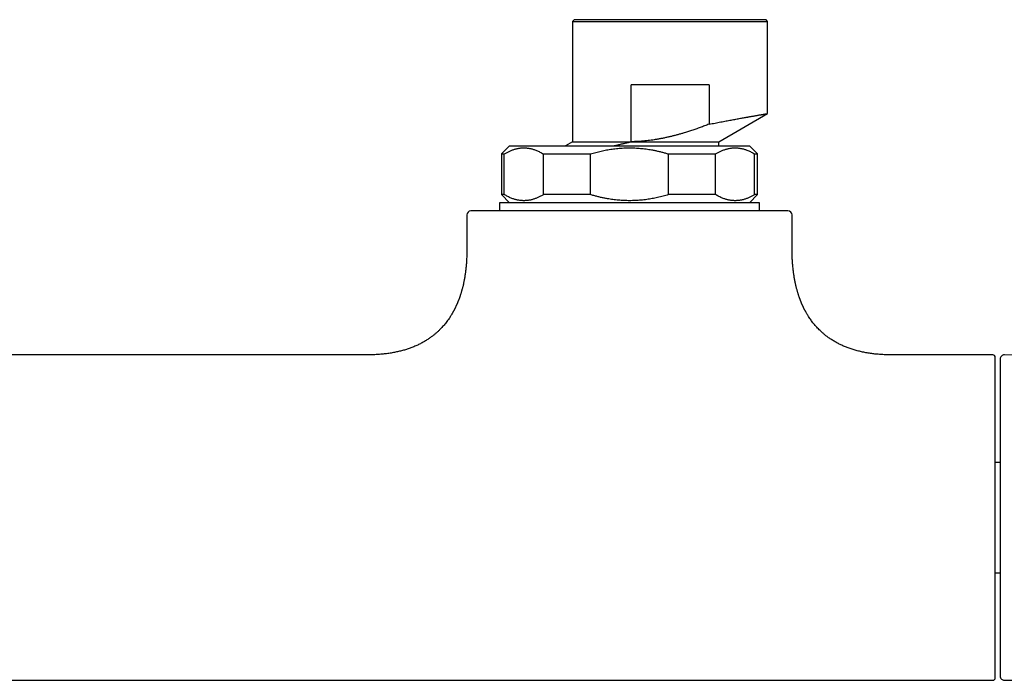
# Model space of a CAD drawing. Header units: millimetres. Extents: x 8 to 674, y 12 to 318.
# Tile 4 of 10: x 315 to 436, y 70 to 151. Entities that reach past the tile are written whole.
import ezdxf

# ---------------------------------------------------------------- set-up
doc = ezdxf.new("R2010")
doc.units = ezdxf.units.MM

msp = doc.modelspace()

# ---------------------------------------------------------------- linework, layer by layer
at = {"color": 7, "linetype": 'Continuous', "lineweight": 30}
for p, q in [((382.7, 151.25), (382.5, 151.05)), ((382.5, 151.05), (382.5, 136.25)), ((382.5, 151.05), (406.5, 151.05)), ((406.3, 151.25), (382.7, 151.25)), ((406.5, 151.05), (406.3, 151.25)), ((406.5, 139.72), (406.5, 151.05)), ((389.7, 136.25), (389.71, 143.25)), ((399.3, 143.25), (389.71, 143.25)), ((399.3, 143.25), (399.3, 138.41)), ((400.5, 136.25), (406.5, 139.72)), ((374.75, 135.75), (373.75, 134.75)), ((382.5, 136.25), (381.64, 135.75)), ((382.5, 136.25), (389.7, 136.25)), ((400.5, 135.75), (400.5, 136.25)), ((405.25, 134.75), (404.25, 135.75)), ((373.75, 134.75), (373.75, 129.75)), ((373.75, 134.75), (374.11, 134.75)), ((374.11, 129.75), (374.11, 134.75)), ((378.91, 134.75), (384.7, 134.75)), ((378.91, 129.75), (378.91, 134.75)), ((384.7, 129.75), (384.7, 134.75)), ((394.3, 129.75), (394.3, 134.75)), ((394.3, 134.75), (400.09, 134.75)), ((400.09, 129.75), (400.09, 134.75)), ((404.89, 134.75), (405.25, 134.75)), ((404.89, 129.75), (404.89, 134.75)), ((405.25, 129.75), (405.25, 134.75)), ((373.75, 129.75), (374.75, 128.75)), ((374.11, 129.75), (373.75, 129.75)), ((384.7, 129.75), (378.91, 129.75)), ((400.09, 129.75), (394.3, 129.75)), ((404.25, 128.75), (405.25, 129.75)), ((405.25, 129.75), (404.89, 129.75)), ((373.5, 128.75), (373.5, 127.75)), ((389.5, 128.75), (373.5, 128.75)), ((405.5, 128.75), (389.5, 128.75)), ((405.5, 127.75), (405.5, 128.75)), ((369.5, 127.25), (369.5, 123.05)), ((409.5, 123.05), (409.5, 127.25)), ((357.25, 110.05), (271.75, 110.05)), ((434.2, 110.05), (421.75, 110.05)), ((463.43, 109.81), (435.61, 110.05)), ((435.1, 96.84), (434.5, 96.84)), ((434.5, 83.27), (435.1, 83.27)), ((435.61, 70.06), (463.43, 70.3)), ((194.8, 70.05), (434.2, 70.05))]:
    msp.add_line(p, q, dxfattribs=at)
for centre, radius, start, end in [((370, 127.25), 0.5, 90, 180), ((409, 127.25), 0.5, 0, 90), ((434.2, 109.75), 0.3, 0, 90), ((435.6, 109.55), 0.5, 89.5, 180), ((434.2, 70.35), 0.3, 270, 360), ((435.6, 70.56), 0.5, 180, 270.5)]:
    msp.add_arc(centre, radius, start, end, dxfattribs=at)
for points, knots in [([(399.3, 138.41), (399.42, 138.43), (399.67, 138.48), (400.03, 138.55), (400.38, 138.62), (400.72, 138.68), (401.06, 138.74), (401.38, 138.81), (401.69, 138.86), (402, 138.92), (402.3, 138.97), (402.59, 139.03), (402.87, 139.08), (403.14, 139.13), (403.4, 139.18), (403.62, 139.21), (403.79, 139.24), (403.92, 139.27), (404.05, 139.29), (404.18, 139.31), (404.3, 139.34), (404.42, 139.36), (404.57, 139.38), (404.75, 139.41), (404.95, 139.45), (405.13, 139.48), (405.31, 139.51), (405.47, 139.54), (405.62, 139.57), (405.76, 139.59), (405.89, 139.61), (406, 139.63), (406.11, 139.65), (406.2, 139.67), (406.28, 139.68), (406.35, 139.69), (406.4, 139.7), (406.45, 139.71), (406.48, 139.71), (406.5, 139.72), (406.5, 139.72), (406.5, 139.72), (406.5, 139.72)], [0, 0, 0, 0, 0.02933, 0.058509, 0.087538, 0.116418, 0.145148, 0.173221, 0.201151, 0.228939, 0.256585, 0.284588, 0.312446, 0.340159, 0.367727, 0.395151, 0.41048, 0.425763, 0.441002, 0.456196, 0.471346, 0.48645, 0.501511, 0.529699, 0.557832, 0.585911, 0.613937, 0.641911, 0.669334, 0.696708, 0.724034, 0.751312, 0.779038, 0.806715, 0.834346, 0.861931, 0.88947, 0.916474, 0.943435, 0.970355, 0.997235, 1, 1, 1, 1]), ([(399.3, 138.41), (399.11, 138.34), (398.75, 138.2), (398.21, 138), (397.68, 137.81), (397.15, 137.64), (396.63, 137.47), (396.16, 137.32), (395.73, 137.2), (395.34, 137.09), (394.95, 136.99), (394.56, 136.89), (394.16, 136.8), (393.76, 136.71), (393.36, 136.63), (392.96, 136.56), (392.56, 136.49), (392.17, 136.44), (391.79, 136.39), (391.39, 136.34), (390.98, 136.31), (390.56, 136.28), (390.13, 136.26), (389.84, 136.26), (389.7, 136.25)], [0, 0, 0, 0, 0.059602, 0.117955, 0.175102, 0.231097, 0.286, 0.339876, 0.381537, 0.422652, 0.463264, 0.50342, 0.544459, 0.586475, 0.627969, 0.66902, 0.709712, 0.750133, 0.789425, 0.826806, 0.870439, 0.91375, 0.956887, 1, 1, 1, 1]), ([(374.75, 135.75), (374.75, 135.75), (374.76, 135.75), (374.77, 135.75), (374.8, 135.75), (374.84, 135.75), (374.89, 135.75), (374.95, 135.75), (375.02, 135.75), (375.11, 135.75), (375.2, 135.75), (375.31, 135.75), (375.44, 135.75), (375.57, 135.75), (375.72, 135.75), (375.87, 135.75), (376.03, 135.75), (376.2, 135.75), (376.38, 135.75), (376.58, 135.75), (376.78, 135.75), (376.99, 135.75), (377.2, 135.75), (377.44, 135.75), (377.68, 135.75), (377.94, 135.75), (378.21, 135.75), (378.49, 135.75), (378.78, 135.75), (379.07, 135.75), (379.36, 135.75), (379.66, 135.75), (379.97, 135.75), (380.28, 135.75), (380.6, 135.75), (380.93, 135.75), (381.26, 135.75), (381.6, 135.75), (381.96, 135.75), (382.33, 135.75), (382.7, 135.75), (383.08, 135.75), (383.47, 135.75), (383.85, 135.75), (384.23, 135.75), (384.61, 135.75), (385, 135.75), (385.39, 135.75), (385.78, 135.75), (386.17, 135.75), (386.57, 135.75), (386.97, 135.75), (387.39, 135.75), (387.81, 135.75), (388.23, 135.75), (388.65, 135.75), (389.08, 135.75), (389.5, 135.75), (389.91, 135.75), (390.31, 135.75), (390.72, 135.75), (391.12, 135.75), (391.52, 135.75), (391.92, 135.75), (392.32, 135.75), (392.73, 135.75), (393.13, 135.75), (393.54, 135.75), (393.95, 135.75), (394.35, 135.75), (394.75, 135.75), (395.14, 135.75), (395.52, 135.75), (395.89, 135.75), (396.25, 135.75), (396.61, 135.75), (396.96, 135.75), (397.31, 135.75), (397.65, 135.75), (397.99, 135.75), (398.33, 135.75), (398.67, 135.75), (398.99, 135.75), (399.32, 135.75), (399.63, 135.75), (399.93, 135.75), (400.22, 135.75), (400.49, 135.75), (400.76, 135.75), (401.02, 135.75), (401.26, 135.75), (401.5, 135.75), (401.74, 135.75), (401.96, 135.75), (402.18, 135.75), (402.39, 135.75), (402.59, 135.75), (402.78, 135.75), (402.96, 135.75), (403.13, 135.75), (403.28, 135.75), (403.42, 135.75), (403.55, 135.75), (403.67, 135.75), (403.78, 135.75), (403.87, 135.75), (403.96, 135.75), (404.04, 135.75), (404.1, 135.75), (404.16, 135.75), (404.2, 135.75), (404.23, 135.75), (404.25, 135.75), (404.25, 135.75), (404.25, 135.75)], [0, 0, 0, 0, 0.00875, 0.0175, 0.02625, 0.035, 0.04375, 0.0525, 0.06125, 0.07, 0.079167, 0.088333, 0.0975, 0.106667, 0.115833, 0.125, 0.13375, 0.1425, 0.15125, 0.16, 0.16875, 0.1775, 0.18625, 0.195, 0.204167, 0.213333, 0.2225, 0.231667, 0.240833, 0.25, 0.25875, 0.2675, 0.27625, 0.285, 0.29375, 0.3025, 0.31125, 0.32, 0.329167, 0.338333, 0.3475, 0.356667, 0.365833, 0.375, 0.38375, 0.3925, 0.40125, 0.41, 0.41875, 0.4275, 0.43625, 0.445, 0.454167, 0.463333, 0.4725, 0.481667, 0.490833, 0.5, 0.50875, 0.5175, 0.52625, 0.535, 0.54375, 0.5525, 0.56125, 0.57, 0.579167, 0.588333, 0.5975, 0.606667, 0.615833, 0.625, 0.63375, 0.6425, 0.65125, 0.66, 0.66875, 0.6775, 0.68625, 0.695, 0.704167, 0.713333, 0.7225, 0.731667, 0.740833, 0.75, 0.75875, 0.7675, 0.77625, 0.785, 0.79375, 0.8025, 0.81125, 0.82, 0.829167, 0.838333, 0.8475, 0.856667, 0.865833, 0.875, 0.88375, 0.8925, 0.90125, 0.91, 0.91875, 0.9275, 0.93625, 0.945, 0.954167, 0.963333, 0.9725, 0.981667, 0.990833, 1, 1, 1, 1]), ([(387.55, 135.75), (387.62, 135.77), (387.76, 135.8), (387.98, 135.85), (388.2, 135.9), (388.41, 135.95), (388.63, 136), (388.85, 136.05), (389.07, 136.1), (389.28, 136.15), (389.5, 136.2), (389.64, 136.24), (389.7, 136.25)], [0, 0, 0, 0, 0.101222, 0.201691, 0.302198, 0.402876, 0.503553, 0.604383, 0.705212, 0.806213, 0.907252, 1, 1, 1, 1]), ([(389.7, 136.25), (389.84, 136.25), (390.1, 136.25), (390.5, 136.25), (390.89, 136.25), (391.29, 136.25), (391.68, 136.25), (392.06, 136.25), (392.43, 136.25), (392.79, 136.25), (393.15, 136.25), (393.5, 136.25), (393.86, 136.25), (394.21, 136.25), (394.57, 136.25), (394.92, 136.25), (395.27, 136.25), (395.6, 136.25), (395.92, 136.25), (396.23, 136.25), (396.52, 136.25), (396.81, 136.25), (397.08, 136.25), (397.36, 136.25), (397.63, 136.25), (397.89, 136.25), (398.14, 136.25), (398.38, 136.25), (398.61, 136.25), (398.83, 136.25), (399.02, 136.25), (399.21, 136.25), (399.38, 136.25), (399.54, 136.25), (399.69, 136.25), (399.83, 136.25), (399.96, 136.25), (400.08, 136.25), (400.18, 136.25), (400.27, 136.25), (400.34, 136.25), (400.4, 136.25), (400.45, 136.25), (400.48, 136.25), (400.5, 136.25), (400.51, 136.25), (400.5, 136.25), (400.5, 136.25)], [0, 0, 0, 0, 0.023333, 0.046666, 0.069998, 0.093331, 0.116664, 0.139997, 0.161996, 0.183996, 0.205995, 0.227995, 0.249994, 0.273327, 0.29666, 0.319993, 0.343325, 0.366658, 0.389991, 0.41199, 0.43399, 0.455989, 0.477989, 0.499988, 0.523321, 0.546654, 0.569986, 0.593319, 0.616652, 0.639985, 0.661984, 0.683984, 0.705983, 0.727983, 0.749982, 0.773315, 0.796647, 0.81998, 0.843313, 0.866645, 0.889978, 0.911978, 0.933977, 0.955977, 0.977976, 0.999976, 1, 1, 1, 1]), ([(374.11, 134.75), (374.17, 134.79), (374.28, 134.85), (374.44, 134.94), (374.61, 135.03), (374.78, 135.11), (374.94, 135.18), (375.11, 135.24), (375.27, 135.3), (375.45, 135.35), (375.62, 135.4), (375.8, 135.44), (375.98, 135.47), (376.16, 135.49), (376.33, 135.5), (376.51, 135.5), (376.68, 135.5), (376.85, 135.49), (377.02, 135.47), (377.19, 135.44), (377.36, 135.41), (377.53, 135.37), (377.7, 135.32), (377.88, 135.26), (378.08, 135.18), (378.28, 135.09), (378.49, 134.99), (378.7, 134.88), (378.84, 134.79), (378.91, 134.75)], [0, 0, 0, 0, 0.035797, 0.07127, 0.106453, 0.141386, 0.176106, 0.210655, 0.245074, 0.28033, 0.317202, 0.353888, 0.390445, 0.426935, 0.463418, 0.499955, 0.534826, 0.569645, 0.604464, 0.639336, 0.674313, 0.709447, 0.744789, 0.779354, 0.822783, 0.866483, 0.910535, 0.955016, 1, 1, 1, 1]), ([(384.7, 134.75), (384.81, 134.79), (385.03, 134.85), (385.37, 134.94), (385.7, 135.03), (386.03, 135.11), (386.36, 135.18), (386.69, 135.24), (387.03, 135.3), (387.37, 135.35), (387.72, 135.4), (388.08, 135.44), (388.43, 135.47), (388.79, 135.49), (389.15, 135.5), (389.5, 135.5), (389.84, 135.5), (390.18, 135.49), (390.52, 135.47), (390.86, 135.44), (391.2, 135.41), (391.54, 135.37), (391.88, 135.32), (392.24, 135.26), (392.63, 135.18), (393.05, 135.09), (393.47, 134.99), (393.89, 134.88), (394.16, 134.79), (394.3, 134.75)], [0, 0, 0, 0, 0.035801, 0.071279, 0.10647, 0.141412, 0.176145, 0.210708, 0.245143, 0.280404, 0.317276, 0.35396, 0.390514, 0.426998, 0.463473, 0.500001, 0.534875, 0.569701, 0.604532, 0.63942, 0.674419, 0.709579, 0.744951, 0.77951, 0.822918, 0.866593, 0.910615, 0.955059, 1, 1, 1, 1]), ([(400.09, 134.75), (400.15, 134.79), (400.26, 134.85), (400.43, 134.94), (400.59, 135.03), (400.76, 135.11), (400.92, 135.18), (401.09, 135.24), (401.26, 135.3), (401.43, 135.35), (401.6, 135.4), (401.78, 135.44), (401.96, 135.47), (402.14, 135.49), (402.31, 135.5), (402.49, 135.5), (402.66, 135.5), (402.83, 135.49), (403, 135.47), (403.17, 135.44), (403.34, 135.41), (403.51, 135.37), (403.68, 135.32), (403.86, 135.26), (404.06, 135.18), (404.27, 135.09), (404.47, 134.99), (404.68, 134.88), (404.82, 134.79), (404.89, 134.75)], [0, 0, 0, 0, 0.035797, 0.07127, 0.106453, 0.141386, 0.176106, 0.210655, 0.245074, 0.28033, 0.317202, 0.353888, 0.390445, 0.426935, 0.463418, 0.499955, 0.534826, 0.569645, 0.604464, 0.639336, 0.674313, 0.709447, 0.744789, 0.779354, 0.822783, 0.866483, 0.910535, 0.955016, 1, 1, 1, 1]), ([(378.91, 129.75), (378.86, 129.72), (378.75, 129.65), (378.58, 129.56), (378.41, 129.48), (378.25, 129.4), (378.08, 129.33), (377.92, 129.26), (377.75, 129.2), (377.58, 129.15), (377.4, 129.11), (377.22, 129.07), (377.05, 129.04), (376.87, 129.02), (376.69, 129.01), (376.51, 129), (376.34, 129.01), (376.17, 129.02), (376, 129.04), (375.83, 129.06), (375.66, 129.1), (375.49, 129.14), (375.32, 129.19), (375.14, 129.25), (374.95, 129.32), (374.74, 129.41), (374.53, 129.52), (374.32, 129.63), (374.18, 129.71), (374.11, 129.75)], [0, 0, 0, 0, 0.035797, 0.07127, 0.106453, 0.141386, 0.176106, 0.210655, 0.245074, 0.28033, 0.317202, 0.353888, 0.390445, 0.426935, 0.463418, 0.499955, 0.534826, 0.569645, 0.604464, 0.639336, 0.674313, 0.709447, 0.744789, 0.779354, 0.822783, 0.866483, 0.910535, 0.955016, 1, 1, 1, 1]), ([(394.3, 129.75), (394.19, 129.72), (393.97, 129.65), (393.64, 129.56), (393.3, 129.48), (392.97, 129.4), (392.64, 129.33), (392.31, 129.26), (391.98, 129.2), (391.63, 129.15), (391.28, 129.11), (390.93, 129.07), (390.57, 129.04), (390.21, 129.02), (389.86, 129.01), (389.51, 129), (389.16, 129.01), (388.82, 129.02), (388.48, 129.04), (388.14, 129.06), (387.8, 129.1), (387.46, 129.14), (387.13, 129.19), (386.76, 129.25), (386.37, 129.32), (385.96, 129.41), (385.54, 129.52), (385.12, 129.63), (384.84, 129.71), (384.7, 129.75)], [0, 0, 0, 0, 0.035789, 0.071255, 0.106435, 0.141367, 0.176089, 0.210643, 0.245068, 0.280336, 0.31722, 0.353915, 0.39048, 0.426975, 0.463461, 0.499999, 0.534864, 0.569679, 0.6045, 0.639378, 0.674365, 0.709515, 0.744876, 0.779442, 0.822863, 0.866551, 0.910586, 0.955044, 1, 1, 1, 1]), ([(404.89, 129.75), (404.84, 129.72), (404.73, 129.65), (404.56, 129.56), (404.39, 129.48), (404.23, 129.4), (404.06, 129.33), (403.9, 129.26), (403.73, 129.2), (403.56, 129.15), (403.38, 129.11), (403.2, 129.07), (403.03, 129.04), (402.85, 129.02), (402.67, 129.01), (402.5, 129), (402.32, 129.01), (402.15, 129.02), (401.98, 129.04), (401.81, 129.06), (401.64, 129.1), (401.47, 129.14), (401.3, 129.19), (401.12, 129.25), (400.93, 129.32), (400.72, 129.41), (400.51, 129.52), (400.3, 129.63), (400.16, 129.71), (400.09, 129.75)], [0, 0, 0, 0, 0.035797, 0.07127, 0.106453, 0.141386, 0.176106, 0.210655, 0.245074, 0.28033, 0.317202, 0.353888, 0.390445, 0.426935, 0.463418, 0.499955, 0.534826, 0.569645, 0.604464, 0.639336, 0.674313, 0.709447, 0.744789, 0.779354, 0.822783, 0.866483, 0.910535, 0.955016, 1, 1, 1, 1]), ([(409, 127.75), (409, 127.75), (409, 127.75), (408.98, 127.75), (408.96, 127.75), (408.92, 127.75), (408.88, 127.75), (408.84, 127.75), (408.8, 127.75), (408.75, 127.75), (408.71, 127.75), (408.65, 127.75), (408.58, 127.75), (408.49, 127.75), (408.37, 127.75), (408.25, 127.75), (408.11, 127.75), (407.96, 127.75), (407.8, 127.75), (407.67, 127.75), (407.56, 127.75), (407.48, 127.75), (407.4, 127.75), (407.31, 127.75), (407.23, 127.75), (407.13, 127.75), (407, 127.75), (406.86, 127.75), (406.69, 127.75), (406.5, 127.75), (406.28, 127.75), (406.06, 127.75), (405.84, 127.75), (405.62, 127.75), (405.4, 127.75), (405.18, 127.75), (404.95, 127.75), (404.72, 127.75), (404.47, 127.75), (404.2, 127.75), (403.9, 127.75), (403.6, 127.75), (403.29, 127.75), (402.97, 127.75), (402.64, 127.75), (402.3, 127.75), (401.96, 127.75), (401.61, 127.75), (401.26, 127.75), (400.9, 127.75), (400.54, 127.75), (400.21, 127.75), (399.91, 127.75), (399.64, 127.75), (399.37, 127.75), (399.1, 127.75), (398.82, 127.75), (398.54, 127.75), (398.23, 127.75), (397.87, 127.75), (397.48, 127.75), (397.08, 127.75), (396.75, 127.75), (396.47, 127.75), (396.27, 127.75), (396.06, 127.75), (395.85, 127.75), (395.64, 127.75), (395.39, 127.75), (395.1, 127.75), (394.76, 127.75), (394.44, 127.75), (394.13, 127.75), (393.82, 127.75), (393.52, 127.75), (393.22, 127.75), (392.92, 127.75), (392.58, 127.75), (392.18, 127.75), (391.74, 127.75), (391.29, 127.75), (390.85, 127.75), (390.4, 127.75), (389.95, 127.75), (389.5, 127.75), (389.05, 127.75), (388.61, 127.75), (388.16, 127.75), (387.71, 127.75), (387.32, 127.75), (386.98, 127.75), (386.69, 127.75), (386.4, 127.75), (386.11, 127.75), (385.81, 127.75), (385.45, 127.75), (385.04, 127.75), (384.58, 127.75), (384.12, 127.75), (383.67, 127.75), (383.22, 127.75), (382.77, 127.75), (382.41, 127.75), (382.13, 127.75), (381.94, 127.75), (381.75, 127.75), (381.56, 127.75), (381.38, 127.75), (381.15, 127.75), (380.9, 127.75), (380.61, 127.75), (380.29, 127.75), (379.94, 127.75), (379.57, 127.75), (379.2, 127.75), (378.85, 127.75), (378.52, 127.75), (378.21, 127.75), (377.91, 127.75), (377.61, 127.75), (377.31, 127.75), (377, 127.75), (376.68, 127.75), (376.35, 127.75), (376.03, 127.75), (375.71, 127.75), (375.4, 127.75), (375.09, 127.75), (374.79, 127.75), (374.5, 127.75), (374.22, 127.75), (373.94, 127.75), (373.68, 127.75), (373.43, 127.75), (373.2, 127.75), (373.01, 127.75), (372.84, 127.75), (372.68, 127.75), (372.52, 127.75), (372.37, 127.75), (372.22, 127.75), (372.06, 127.75), (371.89, 127.75), (371.71, 127.75), (371.53, 127.75), (371.4, 127.75), (371.29, 127.75), (371.21, 127.75), (371.14, 127.75), (371.06, 127.75), (370.99, 127.75), (370.91, 127.75), (370.82, 127.75), (370.72, 127.75), (370.64, 127.75), (370.56, 127.75), (370.49, 127.75), (370.42, 127.75), (370.36, 127.75), (370.3, 127.75), (370.25, 127.75), (370.19, 127.75), (370.13, 127.75), (370.08, 127.75), (370.05, 127.75), (370.02, 127.75), (370.01, 127.75), (370, 127.75), (370, 127.75)], [0, 0, 0, 0, 0.007321, 0.014629, 0.02193, 0.029227, 0.036523, 0.041303, 0.046085, 0.05087, 0.055661, 0.06059, 0.065672, 0.073438, 0.081194, 0.088945, 0.096696, 0.10445, 0.112213, 0.119989, 0.123362, 0.126731, 0.130097, 0.133461, 0.136822, 0.140182, 0.145458, 0.150733, 0.156007, 0.163072, 0.170141, 0.17722, 0.18431, 0.190459, 0.196597, 0.202727, 0.208852, 0.214974, 0.221094, 0.228309, 0.235529, 0.242758, 0.25, 0.257377, 0.26474, 0.272093, 0.279439, 0.286784, 0.293998, 0.301218, 0.308448, 0.31569, 0.32085, 0.326003, 0.331151, 0.336293, 0.341433, 0.34657, 0.351707, 0.358772, 0.365841, 0.37292, 0.38001, 0.383635, 0.387256, 0.390874, 0.39449, 0.398103, 0.401714, 0.407387, 0.413058, 0.418729, 0.423795, 0.428863, 0.433936, 0.439015, 0.443967, 0.44876, 0.456085, 0.463403, 0.470716, 0.478028, 0.485344, 0.492666, 0.5, 0.507322, 0.514631, 0.521932, 0.529229, 0.536525, 0.541305, 0.546086, 0.550871, 0.555661, 0.56059, 0.565672, 0.573438, 0.581194, 0.588945, 0.596696, 0.60445, 0.612213, 0.619989, 0.623362, 0.626731, 0.630097, 0.633461, 0.636822, 0.640182, 0.645458, 0.650733, 0.656007, 0.663072, 0.670141, 0.67722, 0.68431, 0.690459, 0.696597, 0.702727, 0.708852, 0.714974, 0.721094, 0.728309, 0.735529, 0.742758, 0.75, 0.757377, 0.76474, 0.772093, 0.779439, 0.786784, 0.793998, 0.801218, 0.808448, 0.81569, 0.82085, 0.826003, 0.831151, 0.836293, 0.841433, 0.84657, 0.851707, 0.858772, 0.865841, 0.87292, 0.88001, 0.883635, 0.887256, 0.890874, 0.89449, 0.898103, 0.901714, 0.907387, 0.913058, 0.918729, 0.923795, 0.928863, 0.933936, 0.939015, 0.943967, 0.948759, 0.956084, 0.963401, 0.970714, 0.978026, 0.985342, 0.992665, 1, 1, 1, 1]), ([(369.5, 123.05), (369.5, 122.95), (369.5, 122.76), (369.5, 122.47), (369.49, 122.19), (369.48, 121.92), (369.46, 121.66), (369.45, 121.4), (369.43, 121.15), (369.4, 120.89), (369.38, 120.64), (369.35, 120.39), (369.32, 120.16), (369.29, 119.93), (369.25, 119.71), (369.22, 119.5), (369.18, 119.29), (369.14, 119.1), (369.11, 118.91), (369.07, 118.73), (369.03, 118.56), (368.99, 118.4), (368.95, 118.24), (368.9, 118.07), (368.86, 117.91), (368.81, 117.75), (368.77, 117.6), (368.72, 117.47), (368.68, 117.34), (368.64, 117.21), (368.6, 117.1), (368.56, 116.99), (368.52, 116.88), (368.48, 116.78), (368.44, 116.68), (368.41, 116.6), (368.38, 116.52), (368.35, 116.45), (368.32, 116.39), (368.3, 116.32), (368.27, 116.26), (368.24, 116.19), (368.2, 116.11), (368.16, 116.02), (368.12, 115.94), (368.08, 115.85), (368.03, 115.76), (367.99, 115.68), (367.96, 115.61), (367.93, 115.56), (367.91, 115.52), (367.89, 115.48), (367.87, 115.45), (367.85, 115.4), (367.81, 115.34), (367.77, 115.26), (367.72, 115.18), (367.67, 115.08), (367.61, 114.98), (367.54, 114.87), (367.47, 114.76), (367.39, 114.64), (367.28, 114.48), (367.14, 114.27), (366.96, 114.03), (366.78, 113.82), (366.61, 113.62), (366.44, 113.43), (366.28, 113.26), (366.14, 113.12), (366.02, 113), (365.9, 112.89), (365.77, 112.77), (365.64, 112.66), (365.5, 112.54), (365.35, 112.43), (365.2, 112.31), (365.04, 112.19), (364.87, 112.07), (364.69, 111.95), (364.5, 111.83), (364.31, 111.71), (364.11, 111.6), (363.9, 111.48), (363.68, 111.37), (363.45, 111.26), (363.22, 111.16), (362.97, 111.05), (362.73, 110.96), (362.51, 110.87), (362.29, 110.8), (362.06, 110.72), (361.83, 110.65), (361.59, 110.59), (361.35, 110.52), (361.1, 110.46), (360.85, 110.41), (360.6, 110.35), (360.33, 110.3), (360.06, 110.26), (359.77, 110.22), (359.48, 110.18), (359.2, 110.15), (358.91, 110.12), (358.63, 110.1), (358.34, 110.08), (358.04, 110.07), (357.73, 110.06), (357.47, 110.05), (357.31, 110.05), (357.25, 110.05)], [0, 0, 0, 0, 0.014529, 0.028638, 0.042334, 0.055629, 0.068531, 0.08105, 0.093194, 0.10613, 0.118633, 0.130715, 0.142385, 0.153653, 0.164528, 0.17502, 0.185137, 0.194887, 0.204278, 0.213158, 0.221706, 0.229928, 0.23783, 0.246581, 0.254919, 0.262852, 0.270387, 0.277532, 0.284175, 0.290453, 0.296371, 0.301933, 0.307828, 0.313275, 0.318281, 0.322848, 0.326983, 0.330688, 0.333966, 0.336836, 0.340472, 0.344411, 0.348653, 0.353194, 0.358032, 0.362655, 0.367279, 0.373035, 0.376105, 0.37868, 0.38075, 0.382718, 0.384829, 0.38708, 0.390903, 0.395071, 0.399582, 0.405123, 0.411102, 0.417509, 0.424069, 0.430635, 0.437209, 0.452736, 0.468321, 0.480995, 0.493724, 0.506515, 0.519378, 0.527505, 0.535666, 0.543864, 0.552114, 0.560625, 0.569474, 0.578664, 0.588202, 0.598093, 0.608345, 0.618773, 0.629564, 0.64073, 0.652279, 0.663791, 0.675682, 0.687965, 0.700655, 0.713766, 0.727313, 0.738275, 0.749526, 0.761075, 0.772931, 0.785105, 0.797607, 0.809858, 0.822427, 0.835325, 0.848563, 0.862152, 0.876103, 0.890429, 0.90514, 0.918689, 0.93257, 0.94679, 0.96136, 0.97629, 0.991589, 1, 1, 1, 1]), ([(421.75, 110.05), (421.69, 110.05), (421.53, 110.05), (421.27, 110.06), (420.97, 110.07), (420.67, 110.08), (420.38, 110.1), (420.1, 110.12), (419.83, 110.15), (419.57, 110.17), (419.3, 110.21), (419.02, 110.25), (418.73, 110.29), (418.45, 110.35), (418.18, 110.4), (417.91, 110.46), (417.65, 110.52), (417.39, 110.59), (417.13, 110.67), (416.88, 110.74), (416.64, 110.82), (416.41, 110.91), (416.18, 110.99), (415.96, 111.08), (415.73, 111.18), (415.51, 111.28), (415.3, 111.38), (415.1, 111.49), (414.89, 111.6), (414.69, 111.72), (414.48, 111.85), (414.28, 111.97), (414.09, 112.1), (413.91, 112.23), (413.75, 112.35), (413.59, 112.47), (413.45, 112.59), (413.31, 112.7), (413.19, 112.82), (413.03, 112.96), (412.85, 113.13), (412.64, 113.35), (412.44, 113.56), (412.25, 113.79), (412.07, 114), (411.91, 114.22), (411.76, 114.43), (411.61, 114.65), (411.49, 114.83), (411.4, 114.98), (411.33, 115.09), (411.27, 115.19), (411.22, 115.29), (411.17, 115.38), (411.13, 115.45), (411.1, 115.51), (411.08, 115.55), (411.06, 115.59), (411.04, 115.62), (411.02, 115.65), (411.01, 115.68), (411, 115.7), (410.99, 115.72), (410.98, 115.75), (410.97, 115.77), (410.96, 115.79), (410.95, 115.8), (410.94, 115.82), (410.92, 115.85), (410.9, 115.89), (410.88, 115.94), (410.86, 115.99), (410.83, 116.04), (410.81, 116.1), (410.78, 116.16), (410.76, 116.21), (410.73, 116.27), (410.71, 116.31), (410.69, 116.36), (410.67, 116.41), (410.65, 116.46), (410.63, 116.51), (410.6, 116.58), (410.57, 116.65), (410.54, 116.72), (410.51, 116.81), (410.48, 116.9), (410.44, 116.99), (410.4, 117.1), (410.36, 117.21), (410.32, 117.33), (410.28, 117.46), (410.24, 117.6), (410.19, 117.74), (410.15, 117.9), (410.11, 118.06), (410.06, 118.22), (410.02, 118.39), (409.98, 118.57), (409.93, 118.75), (409.89, 118.95), (409.85, 119.15), (409.81, 119.35), (409.78, 119.57), (409.74, 119.78), (409.71, 120), (409.68, 120.24), (409.65, 120.48), (409.62, 120.73), (409.59, 120.99), (409.57, 121.26), (409.55, 121.54), (409.53, 121.82), (409.52, 122.12), (409.51, 122.42), (409.5, 122.73), (409.5, 122.95), (409.5, 123.05)], [0, 0, 0, 0, 0.008376, 0.023642, 0.03854, 0.053078, 0.067268, 0.080874, 0.094161, 0.107139, 0.119816, 0.134527, 0.148836, 0.162757, 0.176303, 0.189486, 0.202318, 0.215929, 0.22915, 0.241995, 0.254476, 0.266606, 0.278396, 0.289858, 0.302098, 0.313967, 0.325476, 0.336637, 0.347459, 0.359889, 0.371871, 0.383417, 0.394539, 0.405249, 0.415554, 0.424908, 0.433916, 0.442583, 0.450916, 0.459107, 0.473665, 0.48815, 0.502575, 0.516954, 0.531298, 0.544058, 0.556808, 0.569556, 0.582309, 0.588942, 0.595217, 0.601081, 0.606529, 0.611559, 0.616167, 0.618562, 0.620824, 0.622951, 0.624939, 0.626725, 0.628321, 0.629107, 0.630281, 0.631759, 0.633007, 0.633928, 0.634814, 0.635863, 0.637117, 0.639727, 0.642215, 0.644505, 0.648014, 0.65118, 0.654207, 0.657095, 0.659842, 0.662448, 0.664911, 0.667296, 0.669936, 0.672929, 0.676276, 0.679981, 0.683971, 0.688311, 0.693004, 0.698055, 0.703569, 0.709462, 0.715739, 0.722405, 0.729468, 0.736795, 0.744517, 0.75264, 0.761171, 0.769665, 0.778543, 0.787813, 0.797482, 0.807561, 0.818057, 0.828345, 0.839022, 0.850097, 0.861579, 0.873479, 0.885805, 0.89857, 0.911784, 0.925458, 0.939605, 0.953971, 0.968817, 0.984156, 1, 1, 1, 1]), ([(434.5, 70.35), (434.5, 70.35), (434.5, 70.35), (434.5, 70.36), (434.5, 70.38), (434.5, 70.41), (434.5, 70.45), (434.5, 70.51), (434.5, 70.56), (434.5, 70.62), (434.5, 70.69), (434.5, 70.75), (434.5, 70.83), (434.5, 70.91), (434.5, 71), (434.5, 71.1), (434.5, 71.2), (434.5, 71.32), (434.5, 71.44), (434.5, 71.57), (434.5, 71.7), (434.5, 71.83), (434.5, 71.96), (434.5, 72.07), (434.5, 72.19), (434.5, 72.32), (434.5, 72.45), (434.5, 72.58), (434.5, 72.72), (434.5, 72.87), (434.5, 73.03), (434.5, 73.19), (434.5, 73.36), (434.5, 73.53), (434.5, 73.7), (434.5, 73.88), (434.5, 74.07), (434.5, 74.27), (434.5, 74.49), (434.5, 74.67), (434.5, 74.8), (434.5, 74.89), (434.5, 74.98), (434.5, 75.07), (434.5, 75.16), (434.5, 75.32), (434.5, 75.55), (434.5, 75.85), (434.5, 76.11), (434.5, 76.34), (434.5, 76.53), (434.5, 76.71), (434.5, 76.92), (434.5, 77.15), (434.5, 77.4), (434.5, 77.6), (434.5, 77.75), (434.5, 77.85), (434.5, 77.96), (434.5, 78.06), (434.5, 78.16), (434.5, 78.32), (434.5, 78.54), (434.5, 78.82), (434.5, 79.1), (434.5, 79.39), (434.5, 79.68), (434.5, 79.96), (434.5, 80.22), (434.5, 80.47), (434.5, 80.69), (434.5, 80.92), (434.5, 81.14), (434.5, 81.37), (434.5, 81.59), (434.5, 81.85), (434.5, 82.18), (434.5, 82.55), (434.5, 82.93), (434.5, 83.3), (434.5, 83.66), (434.5, 83.91), (434.5, 84.07), (434.5, 84.14), (434.5, 84.2), (434.5, 84.27), (434.5, 84.34), (434.5, 84.41), (434.5, 84.48), (434.5, 84.67), (434.5, 84.99), (434.5, 85.44), (434.5, 85.89), (434.5, 86.27), (434.5, 86.55), (434.5, 86.76), (434.5, 86.97), (434.5, 87.17), (434.5, 87.37), (434.5, 87.57), (434.5, 87.84), (434.5, 88.21), (434.5, 88.67), (434.5, 89.13), (434.5, 89.59), (434.5, 90.04), (434.5, 90.46), (434.5, 90.87), (434.5, 91.29), (434.5, 91.62), (434.5, 91.88), (434.5, 92.06), (434.5, 92.25), (434.5, 92.43), (434.5, 92.62), (434.5, 92.81), (434.5, 93.07), (434.5, 93.38), (434.5, 93.74), (434.5, 94.1), (434.5, 94.44), (434.5, 94.76), (434.5, 94.99), (434.5, 95.14), (434.5, 95.21), (434.5, 95.28), (434.5, 95.35), (434.5, 95.42), (434.5, 95.49), (434.5, 95.67), (434.5, 95.96), (434.5, 96.36), (434.5, 96.75), (434.5, 97.15), (434.5, 97.48), (434.5, 97.75), (434.5, 97.96), (434.5, 98.18), (434.5, 98.39), (434.5, 98.61), (434.5, 98.83), (434.5, 99.07), (434.5, 99.32), (434.5, 99.58), (434.5, 99.84), (434.5, 100.1), (434.5, 100.36), (434.5, 100.65), (434.5, 100.97), (434.5, 101.24), (434.5, 101.42), (434.5, 101.53), (434.5, 101.63), (434.5, 101.74), (434.5, 101.88), (434.5, 102.06), (434.5, 102.29), (434.5, 102.51), (434.5, 102.72), (434.5, 102.94), (434.5, 103.15), (434.5, 103.36), (434.5, 103.58), (434.5, 103.82), (434.5, 104.06), (434.5, 104.25), (434.5, 104.39), (434.5, 104.49), (434.5, 104.58), (434.5, 104.67), (434.5, 104.76), (434.5, 104.9), (434.5, 105.08), (434.5, 105.3), (434.5, 105.52), (434.5, 105.74), (434.5, 105.94), (434.5, 106.15), (434.5, 106.34), (434.5, 106.51), (434.5, 106.67), (434.5, 106.82), (434.5, 106.96), (434.5, 107.11), (434.5, 107.25), (434.5, 107.4), (434.5, 107.56), (434.5, 107.73), (434.5, 107.89), (434.5, 108.04), (434.5, 108.19), (434.5, 108.34), (434.5, 108.47), (434.5, 108.59), (434.5, 108.71), (434.5, 108.82), (434.5, 108.92), (434.5, 109.02), (434.5, 109.12), (434.5, 109.22), (434.5, 109.32), (434.5, 109.41), (434.5, 109.49), (434.5, 109.56), (434.5, 109.61), (434.5, 109.66), (434.5, 109.7), (434.5, 109.73), (434.5, 109.74), (434.5, 109.75), (434.5, 109.75), (434.5, 109.75)], [0, 0, 0, 0, 0.0032319, 0.0105773, 0.0179172, 0.0252557, 0.0325965, 0.0399437, 0.0472569, 0.0529818, 0.0587045, 0.0644268, 0.0701506, 0.0758778, 0.0816101, 0.0877653, 0.0939164, 0.1000658, 0.1062158, 0.1123687, 0.1185268, 0.1245829, 0.1293109, 0.1340374, 0.1387633, 0.1434897, 0.1482176, 0.1529482, 0.1576824, 0.1628005, 0.1679159, 0.1730298, 0.1781436, 0.1832587, 0.1883763, 0.1934978, 0.1984664, 0.2042628, 0.2100577, 0.2158528, 0.21813, 0.2204076, 0.2226858, 0.2249647, 0.2272444, 0.2295251, 0.236613, 0.2436974, 0.250782, 0.2549583, 0.2591365, 0.2633175, 0.2673156, 0.2726377, 0.2779587, 0.2832802, 0.2853713, 0.2874627, 0.2895546, 0.2916471, 0.2937402, 0.2958341, 0.301363, 0.30689, 0.3124168, 0.3179449, 0.3234762, 0.32889, 0.3341349, 0.3382552, 0.3423756, 0.3464969, 0.3506197, 0.3547447, 0.3586396, 0.3624347, 0.3690696, 0.3756992, 0.3823262, 0.3889535, 0.3947882, 0.4006273, 0.401775, 0.402923, 0.4040712, 0.4052197, 0.4063685, 0.4075177, 0.4086672, 0.409817, 0.417326, 0.4248269, 0.4323239, 0.4398211, 0.4431884, 0.4465571, 0.4499273, 0.4532996, 0.4566744, 0.4597743, 0.462757, 0.4702088, 0.4776571, 0.4851059, 0.4925592, 0.5000213, 0.5066649, 0.5133031, 0.5199388, 0.5265748, 0.5295552, 0.5325365, 0.535519, 0.5385029, 0.5414885, 0.5447475, 0.5481187, 0.5540141, 0.5599058, 0.5657961, 0.5716868, 0.5768726, 0.5820618, 0.5832273, 0.584393, 0.5855591, 0.5867254, 0.587892, 0.589059, 0.5902262, 0.59699, 0.6037452, 0.610495, 0.6172424, 0.6239904, 0.6277791, 0.6315695, 0.6353621, 0.6391575, 0.6429562, 0.6469834, 0.6511043, 0.6559113, 0.6607186, 0.6655272, 0.6703383, 0.6752475, 0.680315, 0.6870023, 0.6936904, 0.6957931, 0.6978962, 0.6999998, 0.7021041, 0.7042092, 0.7087467, 0.7132825, 0.7178175, 0.7223527, 0.7268889, 0.731427, 0.7359681, 0.7406861, 0.7462535, 0.7518196, 0.7573861, 0.7595734, 0.7617612, 0.7639494, 0.7661383, 0.7683279, 0.7705184, 0.7761667, 0.781812, 0.7874563, 0.7931011, 0.7987483, 0.8043998, 0.8102006, 0.8147944, 0.8193868, 0.8239787, 0.8285711, 0.833165, 0.8377613, 0.842361, 0.8483811, 0.8543975, 0.8604124, 0.8664278, 0.872446, 0.878469, 0.8845926, 0.890232, 0.8958693, 0.9015063, 0.9071448, 0.9127865, 0.9184331, 0.9257227, 0.933007, 0.9402899, 0.9475752, 0.9548667, 0.9621959, 0.969118, 0.9760373, 0.982957, 0.9898806, 0.9968111, 1, 1, 1, 1]), ([(435.1, 109.55), (435.1, 109.55), (435.1, 109.55), (435.1, 109.53), (435.1, 109.5), (435.1, 109.47), (435.1, 109.43), (435.1, 109.39), (435.1, 109.35), (435.1, 109.3), (435.1, 109.25), (435.1, 109.2), (435.1, 109.13), (435.1, 109.04), (435.1, 108.92), (435.1, 108.8), (435.1, 108.69), (435.1, 108.61), (435.1, 108.54), (435.1, 108.47), (435.1, 108.4), (435.1, 108.33), (435.1, 108.26), (435.1, 108.15), (435.1, 108.01), (435.1, 107.84), (435.1, 107.65), (435.1, 107.46), (435.1, 107.28), (435.1, 107.12), (435.1, 106.98), (435.1, 106.83), (435.1, 106.68), (435.1, 106.53), (435.1, 106.34), (435.1, 106.12), (435.1, 105.86), (435.1, 105.59), (435.1, 105.32), (435.1, 105.04), (435.1, 104.75), (435.1, 104.45), (435.1, 104.15), (435.1, 103.84), (435.1, 103.52), (435.1, 103.19), (435.1, 102.85), (435.1, 102.51), (435.1, 102.2), (435.1, 101.93), (435.1, 101.69), (435.1, 101.45), (435.1, 101.21), (435.1, 100.97), (435.1, 100.68), (435.1, 100.35), (435.1, 99.97), (435.1, 99.59), (435.1, 99.2), (435.1, 98.88), (435.1, 98.62), (435.1, 98.42), (435.1, 98.23), (435.1, 98.03), (435.1, 97.83), (435.1, 97.63), (435.1, 97.43), (435.1, 97.15), (435.1, 96.79), (435.1, 96.34), (435.1, 95.89), (435.1, 95.43), (435.1, 95.03), (435.1, 94.68), (435.1, 94.37), (435.1, 94.07), (435.1, 93.77), (435.1, 93.47), (435.1, 93.13), (435.1, 92.74), (435.1, 92.29), (435.1, 91.84), (435.1, 91.4), (435.1, 90.95), (435.1, 90.5), (435.1, 90.05), (435.1, 89.61), (435.1, 89.16), (435.1, 88.71), (435.1, 88.27), (435.1, 87.87), (435.1, 87.53), (435.1, 87.24), (435.1, 86.95), (435.1, 86.66), (435.1, 86.36), (435.1, 86.01), (435.1, 85.6), (435.1, 85.15), (435.1, 84.7), (435.1, 84.34), (435.1, 84.06), (435.1, 83.86), (435.1, 83.66), (435.1, 83.47), (435.1, 83.27), (435.1, 83.07), (435.1, 82.8), (435.1, 82.47), (435.1, 82.06), (435.1, 81.66), (435.1, 81.27), (435.1, 80.92), (435.1, 80.62), (435.1, 80.37), (435.1, 80.12), (435.1, 79.87), (435.1, 79.63), (435.1, 79.34), (435.1, 79.01), (435.1, 78.64), (435.1, 78.28), (435.1, 77.92), (435.1, 77.58), (435.1, 77.24), (435.1, 76.91), (435.1, 76.58), (435.1, 76.26), (435.1, 75.95), (435.1, 75.64), (435.1, 75.34), (435.1, 75.05), (435.1, 74.8), (435.1, 74.59), (435.1, 74.41), (435.1, 74.24), (435.1, 74.07), (435.1, 73.9), (435.1, 73.71), (435.1, 73.5), (435.1, 73.27), (435.1, 73.05), (435.1, 72.84), (435.1, 72.67), (435.1, 72.54), (435.1, 72.44), (435.1, 72.35), (435.1, 72.26), (435.1, 72.18), (435.1, 72.09), (435.1, 72.01), (435.1, 71.89), (435.1, 71.76), (435.1, 71.6), (435.1, 71.45), (435.1, 71.31), (435.1, 71.2), (435.1, 71.11), (435.1, 71.04), (435.1, 70.98), (435.1, 70.91), (435.1, 70.86), (435.1, 70.8), (435.1, 70.74), (435.1, 70.68), (435.1, 70.64), (435.1, 70.6), (435.1, 70.58), (435.1, 70.56), (435.1, 70.56), (435.1, 70.56)], [0, 0, 0, 0, 0.007319, 0.014626, 0.021926, 0.029223, 0.036519, 0.041299, 0.046082, 0.050868, 0.05566, 0.060589, 0.065668, 0.073277, 0.080876, 0.088472, 0.096068, 0.099479, 0.102892, 0.106307, 0.109723, 0.113142, 0.116565, 0.11999, 0.127209, 0.134416, 0.141614, 0.148807, 0.155998, 0.160708, 0.16542, 0.170136, 0.174855, 0.179579, 0.18431, 0.191684, 0.199044, 0.206395, 0.213741, 0.221085, 0.228301, 0.235523, 0.242755, 0.25, 0.257374, 0.264734, 0.272085, 0.279431, 0.286775, 0.291585, 0.296397, 0.301213, 0.306033, 0.310858, 0.31569, 0.322909, 0.330116, 0.337314, 0.344507, 0.351699, 0.355231, 0.358764, 0.362299, 0.365836, 0.369375, 0.372917, 0.376462, 0.380011, 0.38777, 0.395516, 0.403253, 0.410987, 0.418721, 0.423788, 0.428858, 0.433933, 0.439014, 0.443966, 0.448756, 0.456079, 0.463395, 0.470707, 0.47802, 0.485337, 0.492662, 0.5, 0.507318, 0.514624, 0.521924, 0.52922, 0.536517, 0.541297, 0.54608, 0.550867, 0.55566, 0.560589, 0.565668, 0.573277, 0.580876, 0.588472, 0.596068, 0.599479, 0.602892, 0.606307, 0.609723, 0.613142, 0.616565, 0.61999, 0.627209, 0.634416, 0.641614, 0.648807, 0.655998, 0.660708, 0.66542, 0.670136, 0.674855, 0.679579, 0.68431, 0.691684, 0.699044, 0.706395, 0.713741, 0.721085, 0.728301, 0.735523, 0.742755, 0.75, 0.757374, 0.764734, 0.772085, 0.779431, 0.786775, 0.791585, 0.796397, 0.801213, 0.806033, 0.810858, 0.81569, 0.822909, 0.830116, 0.837314, 0.844507, 0.851699, 0.855231, 0.858764, 0.862299, 0.865836, 0.869375, 0.872917, 0.876462, 0.880011, 0.88777, 0.895516, 0.903253, 0.910987, 0.918721, 0.923788, 0.928858, 0.933933, 0.939014, 0.943966, 0.948757, 0.956081, 0.963397, 0.970709, 0.978022, 0.985339, 0.992663, 1, 1, 1, 1])]:
    msp.add_open_spline(points, degree=3, knots=knots, dxfattribs=at)

doc.saveas('drawing.dxf')
